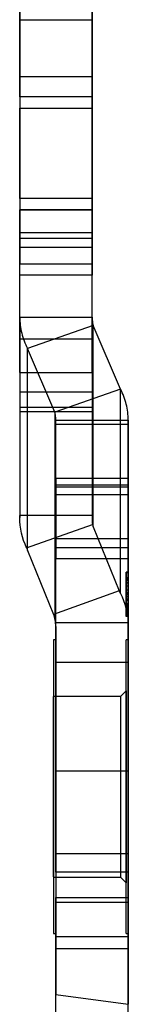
# Model space of a CAD drawing. Header units: inches. Extents: x 0.1 to 87.3, y 0.1 to 33.9.
# Tile 74 of 161: x 27.358 to 27.547, y 8.369 to 10.086. Entities that reach past the tile are written whole.
import ezdxf

# ---------------------------------------------------------------- set-up
doc = ezdxf.new("R2010")
doc.units = ezdxf.units.IN
doc.header["$MEASUREMENT"] = 0

msp = doc.modelspace()

# ---------------------------------------------------------------- linework, layer by layer
at = {"color": 7, "linetype": 'Continuous', "lineweight": 25}
for p, q in [((27.357965, 9.986274), (27.357965, 10.871887)), ((27.357965, 10.871503), (27.357965, 10.085632)), ((27.483949, 9.986274), (27.483949, 10.871887)), ((27.483949, 10.871503), (27.483949, 10.085632)), ((27.357965, 10.085632), (27.483949, 10.085632)), ((27.357965, 10.085632), (27.357965, 9.713901)), ((27.483949, 10.085632), (27.483949, 9.713901)), ((27.483949, 9.986274), (27.357965, 9.986274)), ((27.357965, 9.951263), (27.357965, 9.986274)), ((27.483949, 9.951263), (27.483949, 9.986274)), ((27.483949, 9.951263), (27.357965, 9.951263)), ((27.483949, 9.951263), (27.357965, 9.951263)), ((27.357965, 9.951263), (27.357965, 9.931578)), ((27.483949, 9.931578), (27.483949, 9.951263)), ((27.357965, 9.931578), (27.483949, 9.931578)), ((27.357965, 9.774097), (27.357965, 9.931578)), ((27.483949, 9.774097), (27.483949, 9.931578)), ((27.357965, 9.774097), (27.357965, 9.754412)), ((27.483949, 9.774097), (27.357965, 9.774097)), ((27.483949, 9.754412), (27.483949, 9.774097)), ((27.357965, 9.704033), (27.357965, 9.754412)), ((27.483949, 9.754412), (27.357965, 9.754412)), ((27.357965, 9.754412), (27.483949, 9.754412)), ((27.483949, 9.704033), (27.483949, 9.754412)), ((27.483949, 9.713901), (27.357965, 9.713901)), ((27.357965, 9.713901), (27.357965, 9.688381)), ((27.483949, 9.704033), (27.357965, 9.704033)), ((27.357965, 9.566959), (27.357965, 9.704033)), ((27.483949, 9.713901), (27.483949, 9.688381)), ((27.483949, 9.566959), (27.483949, 9.704033)), ((27.357965, 9.688381), (27.357965, 9.659785)), ((27.483949, 9.688381), (27.357965, 9.688381)), ((27.483949, 9.688381), (27.483949, 9.659785)), ((27.357965, 9.640114), (27.357965, 9.659785)), ((27.357965, 9.659785), (27.483949, 9.659785)), ((27.483949, 9.659785), (27.483949, 9.640114)), ((27.483949, 9.640114), (27.357965, 9.640114)), ((27.357965, 9.470786), (27.357965, 9.640114)), ((27.483949, 9.470786), (27.483949, 9.640114)), ((27.357965, 9.566959), (27.357965, 9.217693)), ((27.357965, 9.566959), (27.483949, 9.566959)), ((27.483949, 9.566959), (27.483949, 9.213872)), ((27.485794, 9.552604), (27.371613, 9.512404)), ((27.485794, 9.201443), (27.485794, 9.552604)), ((27.533288, 9.441759), (27.485794, 9.552604)), ((27.483949, 9.528404), (27.357965, 9.528404)), ((27.357965, 9.528404), (27.357965, 9.410953)), ((27.483949, 9.528404), (27.483949, 9.410953)), ((27.371613, 9.160434), (27.371613, 9.512404)), ((27.419107, 9.401558), (27.371613, 9.512404)), ((27.357965, 9.470786), (27.483949, 9.470786)), ((27.357965, 9.470786), (27.357965, 9.43634)), ((27.483949, 9.470786), (27.483949, 9.43634)), ((27.533288, 9.441759), (27.419107, 9.401558)), ((27.533288, 9.085519), (27.533288, 9.441759)), ((27.483949, 9.43634), (27.357965, 9.43634)), ((27.357965, 9.43634), (27.357965, 9.402086)), ((27.483949, 9.43634), (27.483949, 9.402086)), ((27.357965, 9.410294), (27.483949, 9.410294)), ((27.483949, 9.402086), (27.357965, 9.402086)), ((27.357965, 9.402086), (27.357965, 9.221424)), ((27.419107, 9.401558), (27.419107, 9.038888)), ((27.483949, 9.402086), (27.483949, 9.221424)), ((27.420952, 9.027714), (27.420952, 9.387204)), ((27.420952, 9.387204), (27.546936, 9.387204)), ((27.420952, 9.257344), (27.420952, 9.387204)), ((27.546936, 9.379693), (27.420952, 9.379693)), ((27.420952, 9.274196), (27.420952, 9.379475)), ((27.546936, 9.387204), (27.546936, 9.027714)), ((27.546936, 9.257344), (27.546936, 9.387204)), ((27.546936, 9.274196), (27.546936, 9.379475)), ((27.420952, 9.285754), (27.420952, 9.16575)), ((27.546936, 9.285754), (27.420952, 9.285754)), ((27.546936, 9.274196), (27.420952, 9.274196)), ((27.420952, 8.599617), (27.420952, 9.274196)), ((27.546936, 9.270488), (27.420952, 9.270488)), ((27.420952, 9.270488), (27.420952, 9.146472)), ((27.546936, 9.285754), (27.546936, 9.16575)), ((27.546936, 8.599617), (27.546936, 9.274196)), ((27.546936, 9.270488), (27.546936, 9.146472)), ((27.546936, 9.257344), (27.420952, 9.257344)), ((27.420952, 9.180311), (27.420952, 9.257344)), ((27.546936, 9.180311), (27.546936, 9.257344)), ((27.483949, 9.221424), (27.357965, 9.221424)), ((27.357965, 9.217693), (27.357965, 9.221424)), ((27.36997, 9.164621), (27.484477, 9.205732)), ((27.485794, 9.201443), (27.531078, 9.089931)), ((27.546936, 9.180311), (27.420952, 9.180311)), ((27.371613, 9.160434), (27.416892, 9.048935)), ((27.420952, 9.165556), (27.546936, 9.165556)), ((27.420952, 9.146472), (27.546936, 9.146472)), ((27.546936, 9.122227), (27.542999, 9.122227)), ((27.542999, 9.121198), (27.542999, 9.107892)), ((27.546936, 9.121198), (27.542999, 9.121198)), ((27.546936, 9.121198), (27.542999, 9.121198)), ((27.542999, 9.110194), (27.542999, 9.121198)), ((27.542999, 9.121198), (27.542999, 9.056432)), ((27.542999, 9.121198), (27.542999, 9.059809)), ((27.546936, 9.121198), (27.542999, 9.121198)), ((27.546936, 9.121198), (27.542999, 9.121198)), ((27.542999, 9.121198), (27.542999, 9.059609)), ((27.546936, 9.121198), (27.542999, 9.121198)), ((27.546936, 9.121198), (27.542999, 9.121198)), ((27.542999, 9.059609), (27.542999, 9.121198)), ((27.546936, 9.121198), (27.542999, 9.121198)), ((27.542999, 9.121198), (27.542999, 9.046395)), ((27.542999, 9.121198), (27.542999, 9.062617)), ((27.542999, 9.085792), (27.542999, 9.121198)), ((27.546936, 9.121198), (27.542999, 9.121198)), ((27.546936, 9.121198), (27.542999, 9.121198)), ((27.546936, 9.121198), (27.542999, 9.121198)), ((27.542999, 9.121198), (27.542999, 9.062525)), ((27.542999, 9.121198), (27.542999, 9.086406)), ((27.546936, 9.121198), (27.542999, 9.121198)), ((27.546936, 9.121198), (27.542999, 9.121198)), ((27.542999, 9.046395), (27.542999, 9.121198)), ((27.546936, 9.107892), (27.546936, 9.121198)), ((27.546936, 9.121198), (27.546936, 9.110194)), ((27.546936, 9.056432), (27.546936, 9.121198)), ((27.546936, 9.121198), (27.546936, 9.059809)), ((27.546936, 9.059609), (27.546936, 9.121198)), ((27.546936, 9.121198), (27.546936, 9.059609)), ((27.546936, 9.046395), (27.546936, 9.121198)), ((27.546936, 9.062617), (27.546936, 9.121198)), ((27.546936, 9.121198), (27.546936, 9.085792)), ((27.546936, 9.121198), (27.546936, 9.062525)), ((27.546936, 9.086406), (27.546936, 9.121198)), ((27.546936, 9.121198), (27.546936, 9.046395)), ((27.546936, 9.112803), (27.542999, 9.112803)), ((27.546936, 9.112496), (27.542999, 9.112496)), ((27.542999, 9.091225), (27.542999, 9.110194)), ((27.546936, 9.110194), (27.542999, 9.110194)), ((27.546936, 9.109488), (27.542999, 9.109488)), ((27.546936, 9.107892), (27.542999, 9.107892)), ((27.546936, 9.107892), (27.542999, 9.107892)), ((27.542999, 9.107186), (27.542999, 9.098131)), ((27.546936, 9.103622), (27.542999, 9.103622)), ((27.542999, 9.046395), (27.542999, 9.103595)), ((27.542999, 9.103595), (27.542999, 9.046395)), ((27.546936, 9.103518), (27.542999, 9.103518)), ((27.546936, 9.103441), (27.542999, 9.103441)), ((27.546936, 9.098131), (27.542999, 9.098131)), ((27.546936, 9.110194), (27.546936, 9.091225)), ((27.546936, 9.098131), (27.546936, 9.107186)), ((27.546936, 9.103595), (27.546936, 9.046395)), ((27.546936, 9.046395), (27.546936, 9.103595)), ((27.531078, 9.089931), (27.416892, 9.048935)), ((27.546936, 9.091225), (27.542999, 9.091225)), ((27.546936, 9.086406), (27.542999, 9.086406)), ((27.546936, 9.085792), (27.542999, 9.085792)), ((27.546936, 9.084564), (27.542999, 9.084564)), ((27.546936, 9.083797), (27.542999, 9.083797)), ((27.546936, 9.083797), (27.542999, 9.083797)), ((27.546936, 9.083797), (27.542999, 9.083797)), ((27.546936, 9.083797), (27.542999, 9.083797)), ((27.546936, 9.080021), (27.542999, 9.080021)), ((27.546936, 9.079377), (27.542999, 9.079377)), ((27.546936, 9.075279), (27.542999, 9.075279)), ((27.546936, 9.073268), (27.542999, 9.073268)), ((27.546936, 9.067436), (27.542999, 9.067436)), ((27.546936, 9.066209), (27.542999, 9.066209)), ((27.542999, 9.056018), (27.542999, 9.066209)), ((27.546936, 9.065595), (27.542999, 9.065595)), ((27.546936, 9.064029), (27.542999, 9.064029)), ((27.546936, 9.064029), (27.542999, 9.064029)), ((27.546936, 9.066209), (27.546936, 9.056018)), ((27.546936, 9.062576), (27.542999, 9.062576)), ((27.546936, 9.062486), (27.542999, 9.062486)), ((27.546936, 9.06073), (27.542999, 9.06073)), ((27.546936, 9.06053), (27.542999, 9.06053)), ((27.546936, 9.059809), (27.542999, 9.059809)), ((27.546936, 9.059809), (27.542999, 9.059809)), ((27.542999, 9.046503), (27.542999, 9.059809)), ((27.546936, 9.059609), (27.542999, 9.059609)), ((27.542999, 9.059609), (27.542999, 9.046395)), ((27.546936, 9.059609), (27.542999, 9.059609)), ((27.546936, 9.059609), (27.542999, 9.059609)), ((27.546936, 9.059609), (27.542999, 9.059609)), ((27.542999, 9.046395), (27.542999, 9.059609)), ((27.546936, 9.058535), (27.542999, 9.058535)), ((27.546936, 9.058013), (27.542999, 9.058013)), ((27.546936, 9.056432), (27.542999, 9.056432)), ((27.542999, 9.056432), (27.542999, 9.046503)), ((27.546936, 9.056018), (27.542999, 9.056018)), ((27.546936, 9.055051), (27.542999, 9.055051)), ((27.546936, 9.055051), (27.542999, 9.055051)), ((27.546936, 9.054621), (27.542999, 9.054621)), ((27.546936, 9.049373), (27.542999, 9.049373)), ((27.546936, 9.047884), (27.542999, 9.047884)), ((27.546936, 9.046503), (27.542999, 9.046503)), ((27.546936, 9.046503), (27.542999, 9.046503)), ((27.546936, 9.046395), (27.542999, 9.046395)), ((27.546936, 9.046395), (27.542999, 9.046395)), ((27.546936, 9.046395), (27.542999, 9.046395)), ((27.546936, 9.046395), (27.542999, 9.046395)), ((27.546936, 9.046395), (27.542999, 9.046395)), ((27.546936, 9.046395), (27.542999, 9.046395)), ((27.546936, 9.04638), (27.542999, 9.04638)), ((27.546936, 9.059809), (27.546936, 9.046503)), ((27.546936, 9.046395), (27.546936, 9.059609)), ((27.546936, 9.059609), (27.546936, 9.046395)), ((27.546936, 9.046503), (27.546936, 9.056432)), ((27.419981, 9.034511), (27.546808, 9.034511)), ((27.546936, 9.045321), (27.542999, 9.045321)), ((27.546936, 9.045229), (27.542999, 9.045229)), ((27.420952, 9.027714), (27.420952, 8.5472)), ((27.546936, 9.027714), (27.546936, 8.5472)), ((27.420952, 9.004269), (27.417015, 9.004269)), ((27.417015, 9.004269), (27.417015, 8.492458)), ((27.420952, 9.004269), (27.420952, 8.492458)), ((27.546936, 9.004269), (27.542999, 9.004269)), ((27.542999, 8.492458), (27.542999, 9.004269)), ((27.546936, 9.004269), (27.546936, 8.492458)), ((27.546936, 8.965144), (27.420952, 8.965144)), ((27.420952, 8.964984), (27.420952, 8.776328)), ((27.546936, 8.965144), (27.546936, 8.776807)), ((27.542999, 8.915686), (27.533156, 8.905844)), ((27.542999, 8.915686), (27.542999, 8.581041)), ((27.533156, 8.905844), (27.417015, 8.905844)), ((27.417015, 8.591042), (27.417015, 8.905685)), ((27.533156, 8.905844), (27.533156, 8.591517)), ((27.420952, 8.776168), (27.546936, 8.776168)), ((27.546936, 8.631645), (27.420952, 8.631645)), ((27.420952, 8.631482), (27.420952, 8.466454)), ((27.546936, 8.631645), (27.546936, 8.466943)), ((27.417015, 8.590883), (27.533156, 8.590883)), ((27.546936, 8.599617), (27.420952, 8.599617)), ((27.420952, 8.599617), (27.420952, 8.55551)), ((27.533156, 8.590883), (27.542999, 8.581041)), ((27.546936, 8.55551), (27.546936, 8.599617)), ((27.420952, 6.825192), (27.420952, 8.55551)), ((27.420952, 8.55551), (27.546936, 8.55551)), ((27.546936, 6.825192), (27.546936, 8.55551)), ((27.420952, 8.486711), (27.420952, 8.5472)), ((27.420952, 8.5472), (27.546936, 8.5472)), ((27.546936, 8.5472), (27.546936, 8.486711)), ((27.417015, 8.492458), (27.420952, 8.492458)), ((27.546936, 8.486711), (27.420952, 8.486711)), ((27.420952, 8.486711), (27.420952, 8.38621)), ((27.542999, 8.492458), (27.546936, 8.492458)), ((27.546936, 8.486711), (27.546936, 8.369063)), ((27.420952, 8.466291), (27.546936, 8.466291)), ((27.420952, 8.38621), (27.546936, 8.369063)), ((27.420952, 8.34449), (27.420952, 8.38621))]:
    msp.add_line(p, q, dxfattribs=at)
for centre, major_axis, ratio, start_param, end_param in [((27.503634, 9.207851), (-0.010552, 0.019488), 0.85272305, 1.2371005, 1.44136054), ((27.503634, 9.207851), (-0.078088, 0.144209), 0.85272305, 1.41385775, 1.44136054), ((27.401267, 9.027714), (0, 0.021915), 0.89826446, 4.71238898, 5.02772572), ((27.401267, 9.027714), (0, 0.162167), 0.89826446, 4.71238898, 4.75431161)]:
    msp.add_ellipse(centre, major_axis=major_axis, ratio=ratio, start_param=start_param, end_param=end_param, dxfattribs=at)
for points, knots in [([(27.357965, 9.566959), (27.357965, 9.557593), (27.359126, 9.548254), (27.363727, 9.529909), (27.367126, 9.521018), (27.371613, 9.512404)], [0, 0, 0, 0, 0.5, 0.5, 1, 1, 1, 1]), ([(27.483949, 9.566959), (27.483949, 9.565367), (27.484017, 9.563773), (27.484151, 9.562188), (27.484287, 9.560572), (27.484494, 9.558961), (27.484767, 9.557367), (27.485042, 9.555762), (27.485386, 9.554171), (27.485794, 9.552604)], [0, 0, 0, 0, 0.000125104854, 0.000125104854, 0.000125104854, 0.000252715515, 0.000252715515, 0.000252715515, 0.000381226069, 0.000381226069, 0.000381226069, 0.000381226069]), ([(27.546936, 9.387204), (27.546936, 9.396569), (27.545775, 9.405908), (27.541174, 9.424253), (27.537775, 9.433144), (27.533288, 9.441759)], [0, 0, 0, 0, 0.5, 0.5, 1, 1, 1, 1]), ([(27.420952, 9.387204), (27.420952, 9.388796), (27.420884, 9.390389), (27.42075, 9.391974), (27.420614, 9.393591), (27.420407, 9.395201), (27.420134, 9.396795), (27.419859, 9.3984), (27.419515, 9.399991), (27.419107, 9.401558)], [0, 0, 0, 0, 0.000125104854, 0.000125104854, 0.000125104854, 0.000252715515, 0.000252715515, 0.000252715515, 0.000381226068, 0.000381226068, 0.000381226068, 0.000381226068]), ([(27.416892, 9.048935), (27.417253, 9.047267), (27.417614, 9.0456), (27.41798, 9.043927), (27.418347, 9.042254), (27.418721, 9.040576), (27.419107, 9.038888)], [0, 0, 0, 0, 0.000141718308, 0.000141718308, 0.000141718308, 0.000283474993, 0.000283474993, 0.000283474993, 0.000283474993])]:
    msp.add_open_spline(points, degree=3, knots=knots, dxfattribs=at)
for points in [[(27.483949, 9.221424), (27.483949, 9.218913), (27.483949, 9.216401), (27.483949, 9.213872)], [(27.36997, 9.164621), (27.362068, 9.181478), (27.357965, 9.199575), (27.357965, 9.217693)], [(27.483949, 9.213872), (27.483949, 9.211157), (27.48412, 9.208433), (27.484477, 9.205732)], [(27.542999, 9.112803), (27.542999, 9.11908), (27.542999, 9.122227), (27.542999, 9.122227)], [(27.542999, 9.122227), (27.542999, 9.122227), (27.542999, 9.118988), (27.542999, 9.112496)], [(27.546936, 9.112803), (27.546936, 9.11908), (27.546936, 9.122227), (27.546936, 9.122227)], [(27.546936, 9.122227), (27.546936, 9.122227), (27.546936, 9.118988), (27.546936, 9.112496)], [(27.542999, 9.083797), (27.542999, 9.096857), (27.542999, 9.106542), (27.542999, 9.112803)], [(27.542999, 9.112496), (27.542999, 9.10602), (27.542999, 9.096458), (27.542999, 9.083797)], [(27.542999, 9.109488), (27.542999, 9.109488), (27.542999, 9.107478), (27.542999, 9.103441)], [(27.542999, 9.103518), (27.542999, 9.107493), (27.542999, 9.109488), (27.542999, 9.109488)], [(27.542999, 9.083797), (27.542999, 9.092974), (27.542999, 9.099543), (27.542999, 9.103518)], [(27.542999, 9.103441), (27.542999, 9.09942), (27.542999, 9.092867), (27.542999, 9.083797)], [(27.542999, 9.084564), (27.542999, 9.087741), (27.542999, 9.092253), (27.542999, 9.098131)], [(27.546936, 9.083797), (27.546936, 9.096857), (27.546936, 9.106542), (27.546936, 9.112803)], [(27.546936, 9.112496), (27.546936, 9.10602), (27.546936, 9.096458), (27.546936, 9.083797)], [(27.546936, 9.109488), (27.546936, 9.109488), (27.546936, 9.107478), (27.546936, 9.103441)], [(27.546936, 9.103518), (27.546936, 9.107493), (27.546936, 9.109488), (27.546936, 9.109488)], [(27.546936, 9.083797), (27.546936, 9.092974), (27.546936, 9.099543), (27.546936, 9.103518)], [(27.546936, 9.103441), (27.546936, 9.09942), (27.546936, 9.092867), (27.546936, 9.083797)], [(27.546936, 9.084564), (27.546936, 9.087741), (27.546936, 9.092253), (27.546936, 9.098131)], [(27.533288, 9.085519), (27.532551, 9.086989), (27.531814, 9.08846), (27.531078, 9.089931)], [(27.533288, 9.085519), (27.541378, 9.069372), (27.546005, 9.052007), (27.546808, 9.034511)], [(27.542999, 9.091225), (27.542999, 9.085531), (27.542999, 9.081571), (27.542999, 9.079377)], [(27.542999, 9.062525), (27.542999, 9.07445), (27.542999, 9.082415), (27.542999, 9.086406)], [(27.542999, 9.085792), (27.542999, 9.084119), (27.542999, 9.082201), (27.542999, 9.080021)], [(27.542999, 9.075279), (27.542999, 9.078302), (27.542999, 9.081403), (27.542999, 9.084564)], [(27.542999, 9.055051), (27.542999, 9.061604), (27.542999, 9.071181), (27.542999, 9.083797)], [(27.542999, 9.083797), (27.542999, 9.074634), (27.542999, 9.068035), (27.542999, 9.064029)], [(27.542999, 9.064029), (27.542999, 9.068035), (27.542999, 9.074634), (27.542999, 9.083797)], [(27.542999, 9.083797), (27.542999, 9.070598), (27.542999, 9.060868), (27.542999, 9.054621)], [(27.546936, 9.091225), (27.546936, 9.085531), (27.546936, 9.081571), (27.546936, 9.079377)], [(27.546936, 9.062525), (27.546936, 9.07445), (27.546936, 9.082415), (27.546936, 9.086406)], [(27.546936, 9.085792), (27.546936, 9.084119), (27.546936, 9.082201), (27.546936, 9.080021)], [(27.546936, 9.075279), (27.546936, 9.078302), (27.546936, 9.081403), (27.546936, 9.084564)], [(27.546936, 9.055051), (27.546936, 9.061604), (27.546936, 9.071181), (27.546936, 9.083797)], [(27.546936, 9.083797), (27.546936, 9.074634), (27.546936, 9.068035), (27.546936, 9.064029)], [(27.546936, 9.064029), (27.546936, 9.068035), (27.546936, 9.074634), (27.546936, 9.083797)], [(27.546936, 9.083797), (27.546936, 9.070598), (27.546936, 9.060868), (27.546936, 9.054621)], [(27.542999, 9.080021), (27.542999, 9.077827), (27.542999, 9.072041), (27.542999, 9.062617)], [(27.542999, 9.079377), (27.542999, 9.077182), (27.542999, 9.075141), (27.542999, 9.073268)], [(27.542999, 9.065595), (27.542999, 9.069033), (27.542999, 9.072271), (27.542999, 9.075279)], [(27.542999, 9.073268), (27.542999, 9.071381), (27.542999, 9.069447), (27.542999, 9.067436)], [(27.542999, 9.067436), (27.542999, 9.064428), (27.542999, 9.062203), (27.542999, 9.06073)], [(27.542999, 9.06053), (27.542999, 9.06185), (27.542999, 9.063753), (27.542999, 9.066209)], [(27.542999, 9.055051), (27.542999, 9.058121), (27.542999, 9.061635), (27.542999, 9.065595)], [(27.542999, 9.064029), (27.542999, 9.060024), (27.542999, 9.058013), (27.542999, 9.058013)], [(27.542999, 9.058013), (27.542999, 9.058013), (27.542999, 9.060024), (27.542999, 9.064029)], [(27.546936, 9.080021), (27.546936, 9.077827), (27.546936, 9.072041), (27.546936, 9.062617)], [(27.546936, 9.079377), (27.546936, 9.077182), (27.546936, 9.075141), (27.546936, 9.073268)], [(27.546936, 9.065595), (27.546936, 9.069033), (27.546936, 9.072271), (27.546936, 9.075279)], [(27.546936, 9.073268), (27.546936, 9.071381), (27.546936, 9.069447), (27.546936, 9.067436)], [(27.546936, 9.067436), (27.546936, 9.064428), (27.546936, 9.062203), (27.546936, 9.06073)], [(27.546936, 9.06053), (27.546936, 9.06185), (27.546936, 9.063753), (27.546936, 9.066209)], [(27.546936, 9.055051), (27.546936, 9.058121), (27.546936, 9.061635), (27.546936, 9.065595)], [(27.546936, 9.064029), (27.546936, 9.060024), (27.546936, 9.058013), (27.546936, 9.058013)], [(27.546936, 9.058013), (27.546936, 9.058013), (27.546936, 9.060024), (27.546936, 9.064029)], [(27.542999, 9.06073), (27.542999, 9.059256), (27.542999, 9.058535), (27.542999, 9.058535)], [(27.542999, 9.058535), (27.542999, 9.058535), (27.542999, 9.059195), (27.542999, 9.06053)], [(27.542999, 9.056018), (27.542999, 9.052887), (27.542999, 9.050662), (27.542999, 9.049373)], [(27.542999, 9.047884), (27.542999, 9.049587), (27.542999, 9.051982), (27.542999, 9.055051)], [(27.542999, 9.045229), (27.542999, 9.045229), (27.542999, 9.048498), (27.542999, 9.055051)], [(27.542999, 9.054621), (27.542999, 9.04836), (27.542999, 9.045229), (27.542999, 9.045229)], [(27.542999, 9.049373), (27.542999, 9.048068), (27.542999, 9.04707), (27.542999, 9.04638)], [(27.542999, 9.045321), (27.542999, 9.045336), (27.542999, 9.04618), (27.542999, 9.047884)], [(27.542999, 9.04638), (27.542999, 9.045674), (27.542999, 9.045336), (27.542999, 9.045321)], [(27.546936, 9.06073), (27.546936, 9.059256), (27.546936, 9.058535), (27.546936, 9.058535)], [(27.546936, 9.058535), (27.546936, 9.058535), (27.546936, 9.059195), (27.546936, 9.06053)], [(27.546936, 9.056018), (27.546936, 9.052887), (27.546936, 9.050662), (27.546936, 9.049373)], [(27.546936, 9.047884), (27.546936, 9.049587), (27.546936, 9.051982), (27.546936, 9.055051)], [(27.546936, 9.045229), (27.546936, 9.045229), (27.546936, 9.048498), (27.546936, 9.055051)], [(27.546936, 9.054621), (27.546936, 9.04836), (27.546936, 9.045229), (27.546936, 9.045229)], [(27.546936, 9.049373), (27.546936, 9.048068), (27.546936, 9.04707), (27.546936, 9.04638)], [(27.546936, 9.045321), (27.546936, 9.045336), (27.546936, 9.04618), (27.546936, 9.047884)], [(27.546936, 9.04638), (27.546936, 9.045674), (27.546936, 9.045336), (27.546936, 9.045321)], [(27.419107, 9.038888), (27.419438, 9.037447), (27.419731, 9.035986), (27.419981, 9.034511)]]:
    msp.add_open_spline(points, degree=3, dxfattribs=at)

doc.saveas('drawing.dxf')
